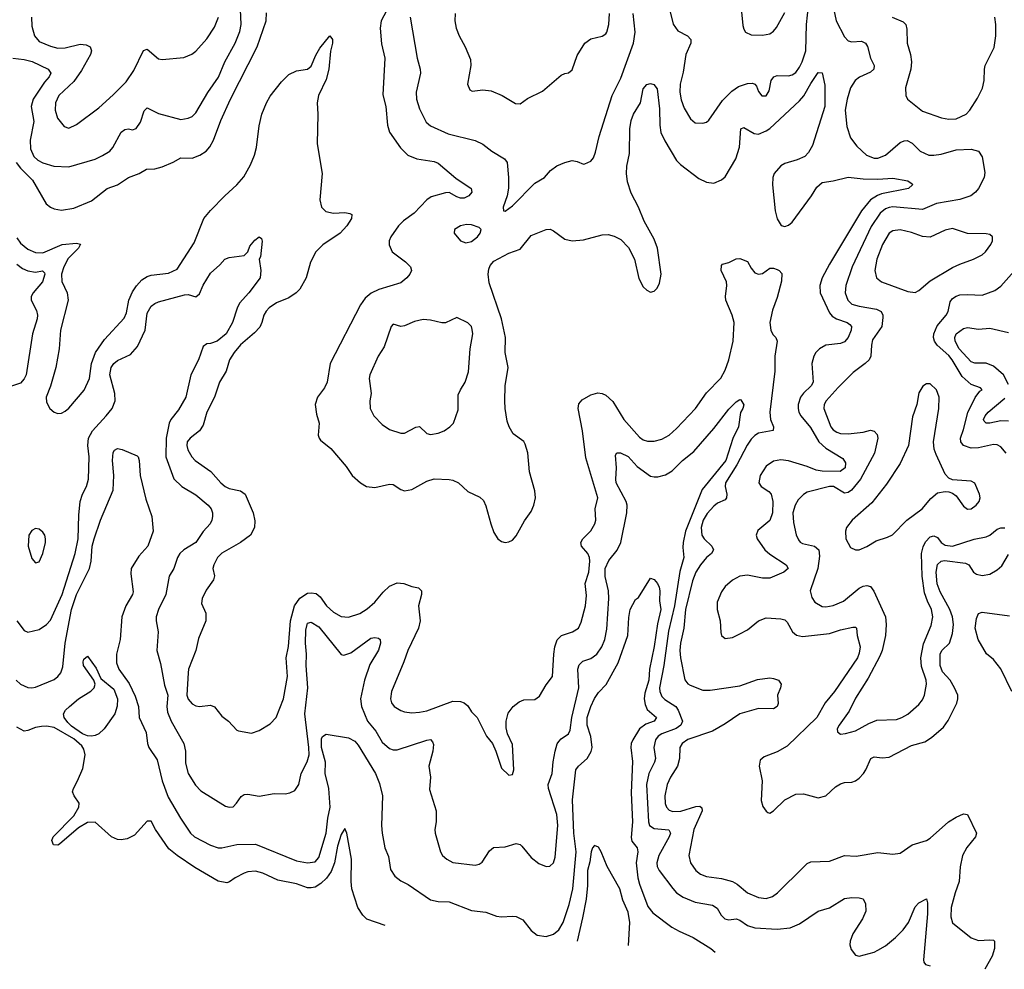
# Model space of a CAD drawing. Header units: inches. Extents: x 1245430 to 1420861, y 606325 to 671315.
# Tile 112 of 256: x 1332146 to 1337428, y 611999 to 617096. Entities that reach past the tile are written whole.
import ezdxf

# ---------------------------------------------------------------- set-up
doc = ezdxf.new("R2010")
doc.units = ezdxf.units.IN
doc.header["$MEASUREMENT"] = 0
doc.layers.add('B3631', color=7, linetype='Continuous')

msp = doc.modelspace()

# ---------------------------------------------------------------- linework, layer by layer
at = {"layer": 'B3631', "color": 5}
for points, elevation in [([(1332109.2, 616889.2), (1332170, 616883.3), (1332211.7, 616871.7), (1332297.4, 616830), (1332312.8, 616810), (1332303.9, 616790), (1332278.9, 616761.1), (1332217.7, 616670), (1332207, 616630), (1332221.2, 616550), (1332201.7, 616450), (1332204, 616404), (1332221.3, 616361.3), (1332242.4, 616342.4), (1332270, 616327.3), (1332329.1, 616310.9), (1332410, 616306), (1332550, 616347.9), (1332590, 616366.7), (1332629.1, 616390.9), (1332646, 616410), (1332690, 616491.8), (1332710, 616507), (1332730, 616510.3), (1332750, 616505.7), (1332770, 616512.2), (1332793.4, 616546.6), (1332813.7, 616606.3), (1332830, 616623.7), (1332890, 616592.9), (1333010, 616560.2), (1333050, 616566.9), (1333070, 616576.9), (1333090, 616596.9), (1333154.6, 616705.4), (1333212.2, 616787.8), (1333246.7, 616870), (1333301, 616970), (1333326.6, 617033.4), (1333333.1, 617070), (1333328.1, 617190)], 840), ([(1334127.1, 617170), (1334085.1, 617090), (1334079.3, 617050), (1334087.1, 616967.1), (1334103.9, 616890), (1334093.7, 616693.7), (1334109.1, 616630), (1334119.1, 616530), (1334130, 616493), (1334189, 616409), (1334227.6, 616370), (1334276.3, 616350), (1334370, 616334.3), (1334390, 616326.2), (1334485.4, 616245.4), (1334568.2, 616190), (1334571, 616170), (1334555.8, 616150), (1334530, 616138.3), (1334510, 616138.1), (1334490, 616145), (1334450, 616167.9), (1334430, 616167), (1334353.8, 616146.2), (1334330, 616128.7), (1334262.6, 616057.4), (1334204, 616016), (1334177.7, 615990), (1334136.5, 615930), (1334128.4, 615910), (1334127, 615887), (1334143.1, 615850), (1334216.3, 615796.3), (1334242.6, 615770), (1334247.8, 615750), (1334239.1, 615730), (1334222.2, 615710), (1334190, 615684.3), (1334072.1, 615647.9), (1334032, 615628), (1333999.3, 615600.7), (1333974.8, 615565.2), (1333811.1, 615250), (1333796, 615150), (1333780.7, 615119.3), (1333743.1, 615070), (1333731.4, 615030), (1333738, 614978), (1333751.6, 614930), (1333746.8, 614866.8), (1333751.6, 614850), (1333760.1, 614840.1), (1333814.4, 614794.4), (1333897.8, 614697.8), (1333929.1, 614649.1), (1333974.8, 614610), (1334006, 614590), (1334050, 614585.2), (1334130, 614602.6), (1334150, 614601.6), (1334190, 614574), (1334210, 614567.7), (1334250, 614575.2), (1334330, 614618.5), (1334370, 614632), (1334450, 614628.9), (1334470, 614624), (1334499.5, 614610), (1334550, 614563.6), (1334614, 614534), (1334634.6, 614514.6), (1334646.6, 614486.6), (1334672.4, 614390), (1334690, 614344), (1334710.3, 614310.3), (1334730, 614295.5), (1334750, 614290.5), (1334770, 614292.7), (1334790, 614303), (1334810, 614325.5), (1334853.9, 614406.1), (1334890, 614456.4), (1334904.8, 614490), (1334912.7, 614530), (1334910, 614568), (1334880.4, 614670), (1334871.1, 614771.1), (1334857.7, 614817.7), (1334850, 614832), (1334793.7, 614873.7), (1334771.1, 614910), (1334761, 614941), (1334749.8, 615010), (1334748.7, 615050), (1334750.8, 615130), (1334765.8, 615230), (1334750.9, 615310), (1334751.5, 615390), (1334729.9, 615490), (1334664.3, 615684.3), (1334659, 615730), (1334662.2, 615757.8), (1334670, 615777.3), (1334690, 615800.7), (1334770, 615843.3), (1334830, 615863.9), (1334890, 615937.2), (1334970, 615970.3), (1334991.6, 615971.6), (1335010, 615963.1), (1335070, 615918.9), (1335110, 615909), (1335170, 615913.8), (1335270, 615942), (1335303.2, 615943.2), (1335334.3, 615934.3), (1335370, 615915.8), (1335412.7, 615872.7), (1335444.9, 615810), (1335467.8, 615707.8), (1335490, 615662), (1335510, 615644), (1335530, 615634), (1335550, 615638.8), (1335565.4, 615654.6), (1335578.3, 615681.7), (1335587.8, 615730), (1335567.2, 615870), (1335550, 615918.9), (1335495.7, 616015.7), (1335465.3, 616090), (1335425.7, 616165.7), (1335406.8, 616226.8), (1335400.4, 616270), (1335403.2, 616310), (1335417.2, 616377.2), (1335419, 616510), (1335425.3, 616554.7), (1335438.3, 616590), (1335475.8, 616650), (1335490, 616725.5), (1335510, 616747.6), (1335530, 616754.4), (1335547.8, 616747.8), (1335565.3, 616725.2), (1335578.3, 616618.3), (1335580.1, 616530), (1335585.8, 616490), (1335606.2, 616446.2), (1335670, 616341.3), (1335690, 616319.2), (1335790, 616243.6), (1335830, 616223.6), (1335870, 616218.9), (1335910, 616236), (1335930, 616253.4), (1335987.6, 616350), (1336007.8, 616412.2), (1336014, 616510), (1336030, 616518.5), (1336085.3, 616485.3), (1336110, 616481.2), (1336150, 616499.1), (1336170, 616512.9), (1336330, 616660.2), (1336352.4, 616687.6), (1336390, 616753.8), (1336430, 616812.2), (1336450, 616810.7), (1336465.5, 616745.5), (1336464.4, 616630), (1336399.6, 616420.4), (1336377.4, 616382.6), (1336357.3, 616362.7), (1336316.8, 616343.2), (1336250, 616324.5), (1336230, 616312.5), (1336193.8, 616270), (1336186.2, 616250), (1336183.7, 616210), (1336198.9, 616070), (1336210, 616027.4), (1336231.5, 615991.5), (1336250, 615985.9), (1336270, 615993.5), (1336290, 616009.5), (1336394, 616150), (1336422.6, 616197.4), (1336450, 616222.2), (1336510, 616231.6), (1336590, 616251.6), (1336670, 616242.4), (1336750, 616239.7), (1336830, 616245.4), (1336911.3, 616231.3), (1336934.4, 616214.4), (1336936.4, 616210), (1336914.9, 616190), (1336770, 616160.8), (1336746.9, 616153.1), (1336709.6, 616130), (1336661.6, 616070), (1336490, 615783.5), (1336450.9, 615710), (1336439, 615670), (1336439.7, 615630), (1336490, 615522.6), (1336505.2, 615505.2), (1336528, 615490), (1336584.9, 615470), (1336599.9, 615459.9), (1336608.6, 615450), (1336606, 615430), (1336590, 615389.8), (1336570, 615366.6), (1336550, 615358.7), (1336470, 615349.2), (1336436.2, 615330), (1336417.1, 615310), (1336405.8, 615290), (1336395, 615250), (1336402.5, 615150), (1336391.4, 615130), (1336350, 615091.7), (1336335.5, 615070), (1336321.9, 615030), (1336321.3, 615010), (1336325.6, 614990), (1336336.4, 614970), (1336387.9, 614907.9), (1336432.3, 614830), (1336470, 614795.7), (1336561.2, 614741.2), (1336576.8, 614716.8), (1336573.5, 614690), (1336548.3, 614671.7), (1336450, 614672.5), (1336418.7, 614678.7), (1336370, 614698.3), (1336270, 614727.7), (1336230, 614734.4), (1336190, 614727.3), (1336150, 614699.9), (1336119.1, 614650), (1336110.2, 614610), (1336122.8, 614590), (1336164.4, 614564.4), (1336177.3, 614550), (1336186.9, 614510), (1336185.1, 614450), (1336170, 614407.6), (1336106.5, 614353.5), (1336097.3, 614330), (1336101.8, 614310), (1336143.9, 614250), (1336170, 614226.6), (1336256.9, 614170), (1336267.6, 614150), (1336244.4, 614130), (1336170, 614098.8), (1336130, 614097.7), (1336050, 614115.2), (1336009, 614110), (1335970, 614088.4), (1335930, 614053.3), (1335910, 614025.7), (1335888.3, 613970), (1335887, 613930), (1335904.3, 613870), (1335906.4, 613806.4), (1335910.4, 613790), (1335930, 613774.6), (1335970, 613780.7), (1336010, 613798.9), (1336050, 613821.4), (1336110, 613868.6), (1336150, 613885.5), (1336230, 613881), (1336250, 613874.6), (1336262.8, 613862.8), (1336291.7, 613810), (1336313.2, 613793.2), (1336345, 613785), (1336490, 613800.8), (1336550, 613820.4), (1336614.7, 613834.7), (1336630, 613835.3), (1336634.9, 613830), (1336639, 613790), (1336654.4, 613730), (1336650, 613695.1), (1336639.8, 613670), (1336516.8, 613490), (1336466.4, 613430), (1336421.6, 613350), (1336263.3, 613196.7), (1336210, 613166.9), (1336139.9, 613140.1), (1336118.3, 613121.7), (1336112.6, 613090), (1336129.3, 613010), (1336124.2, 612904.2), (1336133, 612873), (1336150, 612846.8), (1336159.9, 612839.9), (1336170, 612836.4), (1336190, 612850.2), (1336250, 612908.8), (1336310, 612938.5), (1336350, 612941.3), (1336430, 612918.5), (1336470, 612929.1), (1336522.3, 612977.7), (1336550, 612995.2), (1336570, 613001.1), (1336610, 613003.2), (1336630, 613010.2), (1336650, 613025), (1336673.4, 613050), (1336685.2, 613070), (1336711.6, 613130), (1336730, 613139.7), (1336773.2, 613133.2), (1336810, 613137.5), (1336930, 613200.6), (1337001, 613219), (1337037.5, 613242.6), (1337101.4, 613298.6), (1337126.2, 613333.8), (1337172.7, 613427.3), (1337179.2, 613450), (1337178.2, 613470), (1337160.8, 613510), (1337137, 613550), (1337096.2, 613596.2), (1337084.4, 613630), (1337083.6, 613690), (1337093.5, 613710), (1337134.8, 613750), (1337150, 613801.6), (1337155.4, 613850), (1337150.6, 613890), (1337136.5, 613930), (1337084.7, 614024.7), (1337067.2, 614067.2), (1337062.4, 614130), (1337069, 614171), (1337090, 614189.6), (1337107.4, 614192.6), (1337219.3, 614179.3), (1337238, 614170), (1337262, 614130), (1337279.1, 614119.1), (1337310, 614113.1), (1337350, 614120.7), (1337390, 614142.6), (1337415, 614165), (1337450, 614226)], 820), ([(1335632.2, 617152.2), (1335652.2, 617072.2), (1335676.4, 617036.4), (1335729.2, 617009.2), (1335747, 616990), (1335745.8, 616970), (1335720.2, 616910), (1335705.8, 616814.2), (1335689.5, 616750), (1335687.4, 616707.4), (1335694.6, 616665.4), (1335710, 616621.6), (1335744.7, 616564.7), (1335770, 616543.1), (1335810, 616540.3), (1335830, 616546.4), (1335843.5, 616556.5), (1335916.6, 616663.4), (1335966.9, 616713.1), (1336002.5, 616737.5), (1336050, 616754.3), (1336076.4, 616756.4), (1336090.2, 616750.2), (1336098.7, 616738.7), (1336110, 616710.7), (1336126.8, 616686.8), (1336150, 616688.5), (1336166.1, 616713.9), (1336176.8, 616770), (1336190.7, 616789.3), (1336210, 616796.9), (1336270, 616795), (1336290, 616800.6), (1336310, 616813.7), (1336330, 616840.7), (1336343.9, 616870), (1336362.7, 616930), (1336366, 617070), (1336377.5, 617170)], 840), ([(1336011.3, 617211.3), (1336025.8, 617065.9), (1336030, 617044.7), (1336038.8, 617030), (1336070, 617015.5), (1336130, 617012.7), (1336170, 617020.5), (1336190, 617034), (1336205.3, 617054.7), (1336250, 617134.8)], 860), ([(1332126.5, 616330), (1332150, 616299), (1332214.6, 616234.6), (1332288.3, 616108.3), (1332310, 616090.2), (1332330, 616081.8), (1332370, 616074), (1332435.3, 616084.7), (1332530, 616124.7), (1332614.7, 616190), (1332670, 616209.3), (1332729.9, 616250.1), (1332786.6, 616270), (1332825.2, 616294.8), (1332870, 616296.3), (1332910, 616306), (1332969, 616331), (1333010, 616354.9), (1333070, 616352.3), (1333111.6, 616368.4), (1333146.2, 616390), (1333165.5, 616414.5), (1333184.7, 616450), (1333224.8, 616555.2), (1333276.9, 616670), (1333419.1, 616950), (1333468.1, 617090), (1333470, 617132.7)], 820), ([(1332209.5, 617109.5), (1332210, 617061), (1332225.6, 617010), (1332250, 616980.2), (1332310, 616953.7), (1332350, 616943.5), (1332390, 616944.7), (1332470, 616964.8), (1332502, 616962), (1332523.2, 616950), (1332530.2, 616930), (1332525, 616910), (1332477, 616823), (1332435.4, 616764.6), (1332355.2, 616690), (1332337.8, 616650), (1332335.5, 616610), (1332348.2, 616568.2), (1332383.6, 616523.6), (1332410, 616514), (1332450, 616533.1), (1332570, 616622.4), (1332647.8, 616692.2), (1332717.3, 616762.7), (1332757.2, 616822.8), (1332810, 616930.4), (1332830, 616938.7), (1332890, 616885.7), (1332910, 616883.1), (1333025.9, 616894.1), (1333068.7, 616911.3), (1333090, 616926.7), (1333150, 616994), (1333190, 617056.5), (1333212.9, 617110)], 860), ([(1334240.9, 617110), (1334277.6, 616890), (1334294.9, 616830), (1334296.1, 616810), (1334273.4, 616706.6), (1334275.2, 616670), (1334290, 616618), (1334326.6, 616546.6), (1334350, 616527.4), (1334443.6, 616483.6), (1334590, 616448.5), (1334630, 616428.4), (1334679.3, 616390), (1334747.4, 616350), (1334760.3, 616330), (1334768.2, 616250), (1334767.5, 616192.5), (1334760.7, 616150), (1334738.8, 616090), (1334742, 616070), (1334750, 616068), (1334790, 616097.1), (1334910, 616218.4), (1334960.9, 616250), (1334993.9, 616286.1), (1335028.1, 616311.9), (1335070, 616330.2), (1335110, 616340.3), (1335135.8, 616335.8), (1335170, 616320.5), (1335178, 616322), (1335210, 616337.3), (1335224.4, 616355.6), (1335235.4, 616384.6), (1335254.4, 616470), (1335324.8, 616690), (1335370, 616783), (1335439.2, 616970), (1335447.8, 617030), (1335437.5, 617130)], 840), ([(1334481.1, 617130), (1334480.3, 617090), (1334487.8, 617050), (1334502.8, 617010), (1334534.9, 616950), (1334563.5, 616883.5), (1334565.2, 616850), (1334547.2, 616750), (1334560.3, 616720.3), (1334572.7, 616712.7), (1334630, 616720.3), (1334674.8, 616714.8), (1334734.8, 616690), (1334806.1, 616646.1), (1334830, 616644.4), (1334870, 616673.4), (1334950, 616712.9), (1335050, 616798.4), (1335070, 616807.7), (1335089.5, 616810.5), (1335110, 616826.8), (1335136.2, 616903.8), (1335178.4, 616970), (1335210, 616993), (1335270, 617007.7), (1335290, 617020.7), (1335295.6, 617030), (1335306, 617070), (1335309.7, 617130)], 860), ([(1336512.9, 617150), (1336525.2, 617090), (1336570, 617004.9), (1336590, 616982.7), (1336610, 616977.6), (1336661, 616981), (1336683.7, 616970), (1336693.2, 616953.2), (1336710.2, 616890.2), (1336730.2, 616850), (1336727.4, 616830), (1336710, 616814.8), (1336652, 616788), (1336628.2, 616770), (1336603, 616730), (1336585.1, 616670), (1336575.1, 616610), (1336583.8, 616523.8), (1336602.3, 616462.3), (1336636.9, 616416.9), (1336689.6, 616369.6), (1336730, 616352.4), (1336750, 616352.4), (1336790, 616368.7), (1336870, 616437.6), (1336890, 616446.7), (1336907.6, 616447.6), (1336934.4, 616434.4), (1336975.8, 616390), (1337022.8, 616370), (1337050, 616369), (1337090, 616375.1), (1337170, 616398.1), (1337250, 616401.2), (1337290, 616391.4), (1337310, 616360.5), (1337323.4, 616276.6), (1337320.2, 616250), (1337290, 616189.6), (1337273.7, 616170), (1337248.6, 616151.4), (1337189.5, 616130.5), (1337064.9, 616110), (1336990, 616076.8), (1336830, 616091.4), (1336810, 616088.8), (1336790, 616080.4), (1336762.7, 616057.3), (1336714, 615986), (1336611.9, 615770), (1336577.3, 615670), (1336573.8, 615630), (1336587.8, 615590), (1336610.3, 615570), (1336650, 615558.4), (1336743.1, 615543.1), (1336767.6, 615530), (1336776.5, 615510), (1336777.1, 615497.1), (1336770.2, 615450), (1336721.4, 615378.6), (1336714.9, 615350), (1336711.1, 615290), (1336702.4, 615270), (1336682.3, 615250), (1336617.6, 615202.4), (1336537.4, 615122.6), (1336472.1, 615050), (1336461.6, 615030), (1336460.6, 615010), (1336497.8, 614910), (1336510, 614894.2), (1336530, 614881.3), (1336550, 614874.3), (1336590, 614872.5), (1336670, 614882.3), (1336710, 614892.5), (1336730, 614888.4), (1336746.8, 614870), (1336749.4, 614850), (1336731.2, 614770), (1336657.2, 614630), (1336609, 614571), (1336590, 614558.1), (1336570, 614554.2), (1336511.1, 614590), (1336490, 614590.5), (1336370, 614559.8), (1336350, 614547.9), (1336321.8, 614518.2), (1336305.6, 614490), (1336293.9, 614450), (1336296.7, 614396.7), (1336311.9, 614331.9), (1336323.4, 614303.4), (1336332, 614292), (1336345, 614285), (1336410, 614270.9), (1336432.3, 614250), (1336435.8, 614215.8), (1336428.1, 614150), (1336386.3, 614030), (1336394.8, 613994.8), (1336411.8, 613970), (1336450, 613946.4), (1336470, 613944.7), (1336510, 613951), (1336565.1, 613974.9), (1336650, 614045.6), (1336670, 614056.3), (1336690, 614059.2), (1336710, 614052.9), (1336728.7, 614028.7), (1336790.2, 613890), (1336793.7, 613850), (1336790.1, 613790), (1336772.1, 613710), (1336760.7, 613679.3), (1336698, 613562), (1336630, 613455.1), (1336596.4, 613383.6), (1336541.3, 613310), (1336532, 613290), (1336532.8, 613272.8), (1336550, 613260.5), (1336576.3, 613263.7), (1336630, 613279.1), (1336701.2, 613318.8), (1336744.7, 613335.3), (1336850, 613340.2), (1336878, 613350), (1336910, 613368.9), (1336970, 613420.2), (1336990, 613445.3), (1336999.8, 613470), (1337010.5, 613529.5), (1337008, 613550), (1336983.4, 613623.4), (1336979.9, 613670), (1336994.9, 613745.1), (1337036.3, 613843.7), (1337044.9, 613890), (1337037.9, 613930), (1337015.3, 613975.3), (1337000.1, 614020.1), (1336986.9, 614110), (1336984.3, 614230), (1336992.9, 614267.1), (1337005.8, 614294.2), (1337030, 614320.1), (1337050, 614325.5), (1337070, 614316.9), (1337089.7, 614289.7), (1337110, 614275.9), (1337150, 614270.1), (1337267.2, 614307.2), (1337330, 614319.7), (1337350, 614329), (1337390, 614360.7), (1337410, 614368.6), (1337430, 614368.7)], 840), ([(1336826.4, 617110), (1336884.6, 617084.6), (1336899.5, 617070), (1336905.5, 617045.5), (1336906.5, 616970), (1336925.2, 616910), (1336930.2, 616870), (1336927.3, 616830), (1336897.6, 616730), (1336898.9, 616690), (1336908.7, 616670), (1336990, 616605.4), (1337091, 616570), (1337130, 616562.7), (1337170, 616564.5), (1337223.6, 616590), (1337242.4, 616610), (1337284.9, 616675.1), (1337311, 616729), (1337319.7, 616770), (1337321.5, 616830), (1337326.2, 616850), (1337373.3, 616946.7), (1337382, 617010), (1337381.8, 617070), (1337376.5, 617110)], 860), ([(1332130, 615924.5), (1332150, 615895.9), (1332190, 615864.7), (1332230, 615847.3), (1332270, 615844.8), (1332374, 615890), (1332450, 615897.4), (1332472.2, 615892.2), (1332461.3, 615870), (1332406.1, 615813.9), (1332382.8, 615770), (1332369.2, 615730), (1332371.6, 615691.6), (1332400.3, 615630), (1332405.8, 615590), (1332365, 615430), (1332357.8, 615330), (1332339.6, 615230), (1332310.2, 615129.8), (1332287.6, 615070), (1332290, 615042.8), (1332307, 615010), (1332330, 614990.4), (1332350, 614983.1), (1332370, 614984.9), (1332390, 614994), (1332410, 615010.3), (1332492.2, 615107.8), (1332519.3, 615170), (1332530.6, 615250), (1332553, 615310), (1332600.4, 615379.6), (1332706.4, 615493.6), (1332718, 615522), (1332730.5, 615590), (1332750, 615634.6), (1332771.7, 615668.3), (1332800.4, 615699.7), (1332830, 615718.4), (1332850, 615724.5), (1332944.4, 615735.6), (1332990, 615758), (1333081.3, 615898.7), (1333134.2, 616030), (1333170, 616072.7), (1333245.6, 616150), (1333311, 616209), (1333347.9, 616252.1), (1333383.1, 616316.9), (1333405.4, 616370), (1333416, 616410), (1333430, 616526), (1333444.8, 616590), (1333470, 616650.5), (1333490, 616685.5), (1333550, 616763), (1333590, 616803), (1333630, 616821.6), (1333690, 616830.7), (1333710, 616846.8), (1333734.5, 616905.5), (1333756.4, 616943.6), (1333810, 617010.6), (1333823.1, 616990), (1333824, 616970), (1333813, 616927), (1333804.6, 616830), (1333790, 616775.6), (1333749.4, 616690), (1333740.9, 616650), (1333745.1, 616590), (1333740.6, 616430), (1333768.1, 616270), (1333755, 616130), (1333764.1, 616090), (1333787.4, 616067.4), (1333830, 616058.1), (1333890, 616060.6), (1333916.7, 616056.7), (1333928, 616050), (1333926, 616030), (1333900.8, 615990), (1333864, 615950), (1333772.3, 615887.7), (1333735, 615850), (1333705.2, 615794.8), (1333683.1, 615710), (1333649, 615650), (1333628.8, 615630), (1333590, 615603.2), (1333523.3, 615576.7), (1333484, 615550), (1333467.4, 615532.6), (1333455.6, 615510), (1333445.2, 615470), (1333433.3, 615446.7), (1333405, 615415), (1333330, 615350.7), (1333295.6, 615310), (1333272, 615270), (1333252.6, 615210), (1333218, 615150), (1333190, 615069.6), (1333150.2, 614989.8), (1333130, 614920.5), (1333110, 614888.6), (1333059.6, 614850), (1333044.8, 614830), (1333042.4, 614810), (1333047.5, 614787.5), (1333068.7, 614750), (1333087.3, 614730), (1333170.6, 614670.6), (1333224, 614610), (1333247.2, 614590), (1333270, 614579.3), (1333330, 614566.4), (1333355.3, 614550), (1333398.4, 614450), (1333406.8, 614406.8), (1333405.6, 614370), (1333384.7, 614330), (1333330.2, 614290), (1333230, 614232.3), (1333207.1, 614210), (1333187, 614170), (1333182.4, 614150), (1333190.2, 614110.2), (1333184.9, 614090), (1333146.5, 614033.5), (1333124.7, 613990), (1333121.7, 613961.7), (1333144, 613910), (1333144, 613870), (1333105.1, 613774.9), (1333090.9, 613710), (1333051, 613610), (1333048.7, 613590), (1333042.2, 613470), (1333048.7, 613448.7), (1333070, 613424.5), (1333090, 613413.8), (1333110, 613410.2), (1333170, 613415.8), (1333190, 613407.6), (1333230, 613358), (1333266, 613330), (1333310, 613282.4), (1333318.9, 613278.9), (1333390, 613266.4), (1333430, 613280.4), (1333490, 613317.1), (1333520.7, 613350), (1333561.7, 613450), (1333582.8, 613570), (1333575.5, 613670), (1333587.9, 613732.1), (1333598.7, 613870), (1333619.9, 613950), (1333648.4, 613991.6), (1333690, 614017.9), (1333710, 614020.5), (1333735.4, 614015.4), (1333758.1, 613998.1), (1333791.1, 613950), (1333830, 613915.9), (1333870, 613892.6), (1333910, 613889), (1333970, 613909.2), (1334010, 613934), (1334050, 613969.3), (1334095.9, 614024.1), (1334130, 614056.3), (1334170, 614074.2), (1334206, 614070), (1334250, 614053.7), (1334286, 614046), (1334302, 614030), (1334301.1, 614010), (1334284.5, 613950), (1334293.2, 613870), (1334285, 613830), (1334227.5, 613710), (1334207.2, 613650), (1334139.7, 613490), (1334135.5, 613450), (1334140.8, 613430), (1334155.3, 613410), (1334190, 613388.1), (1334210, 613380.2), (1334250, 613376.1), (1334290, 613378.5), (1334330, 613387.1), (1334470, 613437.5), (1334510, 613436.9), (1334530.7, 613430), (1334550, 613413.4), (1334570, 613381), (1334600.7, 613350), (1334650, 613251), (1334682, 613210), (1334700.7, 613170), (1334730, 613078), (1334770, 613041), (1334790, 613044.7), (1334796, 613070), (1334790, 613206), (1334762.9, 613262.9), (1334755.1, 613295.1), (1334755.4, 613330), (1334766.8, 613373.2), (1334792.6, 613410), (1334825.2, 613434.8), (1334850, 613444.7), (1334910, 613446.7), (1334934.6, 613465.4), (1334970, 613525.5), (1335004.5, 613570), (1335011, 613690), (1335017.4, 613730), (1335030, 613766.8), (1335052.3, 613790), (1335111.8, 613810), (1335143.1, 613830), (1335158.5, 613861.5), (1335180.6, 613950), (1335186.1, 614006.1), (1335179.5, 614070), (1335198.3, 614130), (1335205, 614190), (1335203, 614210), (1335194.3, 614230), (1335159.3, 614270), (1335156.2, 614290), (1335166.2, 614310), (1335210, 614353.1), (1335230.8, 614390), (1335237.2, 614410), (1335233.5, 614470), (1335247.8, 614530), (1335183.8, 614743.8), (1335165.2, 614890), (1335141.6, 615010), (1335145, 615035), (1335164.1, 615055.9), (1335210, 615083), (1335246.6, 615093.4), (1335270, 615090.1), (1335290, 615080.1), (1335327.2, 615047.2), (1335386.8, 614950), (1335470, 614856), (1335490, 614841.5), (1335513.5, 614833.5), (1335550, 614833.6), (1335590, 614843.9), (1335630, 614866), (1335670, 614901.8), (1335770.7, 615010), (1335830, 615093.4), (1335907.5, 615172.5), (1335930, 615214.6), (1335949.9, 615270), (1335972.5, 615370), (1335979.6, 615470), (1335968.7, 615510), (1335934.3, 615590), (1335932.2, 615610), (1335939.8, 615670), (1335937.3, 615690), (1335909.8, 615750), (1335910, 615776.3), (1335916.6, 615783.4), (1335950, 615792.4), (1335990, 615812.2), (1336010, 615813.7), (1336050, 615798), (1336070, 615762), (1336090, 615738), (1336110, 615730.5), (1336130, 615733.4), (1336170, 615762.4), (1336190, 615763.1), (1336210, 615755.3), (1336220.7, 615750), (1336233.7, 615733.7), (1336233.4, 615693.4), (1336210, 615605.1), (1336183.6, 615536.4), (1336170.1, 615470), (1336175.3, 615430), (1336186.8, 615406.8), (1336201.6, 615390), (1336209.3, 615370), (1336196.6, 615290), (1336196.2, 615210), (1336170.5, 614990), (1336174.2, 614950), (1336190.1, 614909.9), (1336188.4, 614891.6), (1336110, 614875.9), (1336090, 614864.6), (1336070, 614844.9), (1336048.1, 614811.9), (1335993.6, 614706.4), (1335931.5, 614610), (1335929.6, 614590), (1335938.5, 614550), (1335938.3, 614530), (1335930, 614519.8), (1335890, 614500.2), (1335870, 614484.3), (1335834.5, 614445.5), (1335812.5, 614410), (1335801.2, 614370), (1335805.4, 614330), (1335817, 614310), (1335858.1, 614270), (1335868.7, 614250), (1335856.3, 614230), (1335830, 614208.8), (1335797.7, 614170), (1335773.3, 614130), (1335755.1, 614084.9), (1335718.1, 613930), (1335708, 613830), (1335690.1, 613750), (1335688.1, 613710), (1335691, 613670), (1335713.4, 613553.4), (1335730, 613531.3), (1335743.2, 613523.2), (1335810, 613497.1), (1335850, 613496.6), (1336010, 613519.8), (1336104.7, 613555.3), (1336170, 613563.3), (1336190, 613560.4), (1336216, 613550), (1336230.3, 613530), (1336227.9, 613510), (1336211.5, 613470), (1336214.7, 613425.3), (1336210, 613409), (1336190, 613396.7), (1336110, 613398.4), (1336009.2, 613370.8), (1335930, 613317.1), (1335862.3, 613277.7), (1335730, 613231.7), (1335699, 613210), (1335687.8, 613190), (1335684.8, 613130), (1335675, 613090), (1335637.5, 613030), (1335620.1, 612990), (1335607.2, 612930), (1335608.7, 612888.7), (1335616.1, 612870), (1335630, 612852.9), (1335650, 612846.3), (1335691.8, 612848.2), (1335772.6, 612872.6), (1335793.7, 612873.7), (1335806.1, 612866.1), (1335807.2, 612850), (1335761.9, 612750), (1335736.3, 612610), (1335744.2, 612570), (1335772.8, 612530), (1335798.7, 612510), (1335830, 612496.6), (1335910, 612486.4), (1335970.1, 612470.1), (1335995.5, 612455.5), (1336050, 612409.3), (1336110, 612384.4), (1336150, 612378.8), (1336183.6, 612390), (1336211.2, 612408.8), (1336350, 612547.4), (1336370, 612566), (1336390, 612574.9), (1336490, 612579.3), (1336570, 612609.1), (1336634.1, 612605.9), (1336750, 612625.5), (1336830, 612616.5), (1336870, 612622.6), (1336933.6, 612666.4), (1337010, 612690.2), (1337030, 612702.6), (1337128.6, 612790), (1337170, 612815.6), (1337210, 612832.6), (1337230, 612830.4), (1337278.4, 612730), (1337273.7, 612710), (1337227.7, 612652.3), (1337203.8, 612610), (1337190.7, 612549.3), (1337185, 612470), (1337164.1, 612410), (1337143.7, 612330), (1337140.7, 612280.7), (1337150, 612248.2), (1337250, 612168), (1337290, 612153.8), (1337350, 612157.2), (1337370, 612154.6), (1337374.6, 612150), (1337376, 612110), (1337362.5, 612070), (1337324.1, 611998.6)], 780), ([(1332130.2, 613870), (1332170, 613817.6), (1332190, 613808.5), (1332250, 613823.1), (1332290, 613848.9), (1332310, 613872.2), (1332372.7, 614010), (1332442.8, 614230), (1332458.6, 614310), (1332463.1, 614436.9), (1332470.7, 614510), (1332482.7, 614550), (1332504, 614590), (1332515.1, 614630), (1332517.8, 614750), (1332510.8, 614810), (1332515, 614850), (1332536.9, 614890), (1332610, 614969.1), (1332641.6, 615010), (1332657.5, 615050), (1332656.4, 615090), (1332628.3, 615190), (1332635.7, 615230), (1332650, 615250.9), (1332670, 615266.3), (1332740.8, 615299.2), (1332777.8, 615342.2), (1332819, 615430), (1332830, 615521), (1332850, 615558.4), (1332870, 615573.7), (1332890, 615581.1), (1333030, 615619.3), (1333050, 615621.2), (1333091.1, 615608.9), (1333110, 615624.9), (1333130, 615670.4), (1333170, 615734.9), (1333220.1, 615779.9), (1333246, 615810), (1333270, 615819.1), (1333350, 615831), (1333369, 615850), (1333379.7, 615880.3), (1333407.1, 615912.9), (1333430, 615930.5), (1333442, 615922), (1333446.8, 615906.8), (1333437.1, 615822.9), (1333431, 615810), (1333438.8, 615750), (1333434.9, 615710), (1333374.7, 615630), (1333325.1, 615574.9), (1333311.9, 615548.1), (1333287.6, 615470), (1333252.8, 615410), (1333204.6, 615370), (1333170, 615357.4), (1333150, 615356.4), (1333130, 615341.6), (1333104.2, 615270), (1333064.1, 615190), (1333036.2, 615070), (1332998.3, 615001.7), (1332957.2, 614950), (1332947.2, 614930), (1332932.1, 614850), (1332928.8, 614750), (1332972.5, 614632.5), (1333014.9, 614590), (1333090, 614545), (1333156.1, 614490), (1333172.4, 614470), (1333179.2, 614450), (1333179.3, 614430), (1333176.3, 614410), (1333166.7, 614390), (1333130.5, 614349.5), (1333090.1, 614289.9), (1333025.7, 614250), (1333004.7, 614230), (1332992.8, 614210), (1332971.7, 614150), (1332946.7, 614110), (1332929.1, 614010), (1332890, 613929.6), (1332878.2, 613890), (1332877.7, 613870), (1332889.2, 613810), (1332882, 613710), (1332901.1, 613641.1), (1332923.3, 613523.3), (1332939.5, 613470), (1332934.3, 613410), (1332938.9, 613378.9), (1332957.6, 613330), (1333026.9, 613210), (1333034.4, 613170), (1333034.8, 613105.2), (1333049.3, 613050), (1333087.9, 612987.9), (1333117, 612957), (1333250, 612874.4), (1333270, 612868.5), (1333290, 612870.7), (1333309.3, 612890), (1333334, 612926), (1333350, 612937.3), (1333370, 612938), (1333430, 612927.6), (1333510, 612942.4), (1333570, 612940.3), (1333594.2, 612945.9), (1333620.8, 612959.2), (1333643.5, 612990), (1333655.8, 613050), (1333688.4, 613111.6), (1333698.2, 613150), (1333697.5, 613190), (1333675.5, 613370), (1333691.7, 613510), (1333681.9, 613630), (1333683.4, 613690), (1333678.4, 613750), (1333681.3, 613818.7), (1333687.1, 613850), (1333690, 613857.1), (1333710, 613863.1), (1333750, 613836.9), (1333869.5, 613689.5), (1333885.2, 613685.2), (1333921.9, 613698.1), (1334030, 613775.6), (1334050, 613780.3), (1334070, 613777.1), (1334079.1, 613770), (1334081.7, 613750), (1334070, 613712), (1334024.2, 613635.8), (1333994.8, 613550), (1333974.6, 613450), (1333980.1, 613410), (1334011.8, 613330), (1334056.4, 613276.4), (1334090, 613217.7), (1334130, 613184.5), (1334150, 613176.3), (1334170, 613176), (1334330, 613227.9), (1334350, 613231.7), (1334359.9, 613219.9), (1334364.8, 613204.8), (1334361.8, 613170), (1334340.3, 613090), (1334350.3, 613030), (1334344.6, 612964.6), (1334379.7, 612850), (1334380.3, 612790), (1334372.4, 612750), (1334374, 612730), (1334402.4, 612630), (1334413.4, 612610), (1334437.3, 612590), (1334470, 612572.7), (1334590, 612557), (1334610, 612562.4), (1334626.5, 612573.5), (1334666, 612634), (1334687.1, 612652.9), (1334750, 612656), (1334810, 612673.6), (1334830, 612669.1), (1334840.3, 612660.3), (1334890, 612598.9), (1334930, 612566), (1334969.6, 612550.4), (1334990, 612552.4), (1335009.7, 612570.3), (1335018.7, 612601.3), (1335033.2, 612770), (1335028.1, 612830), (1334983.2, 612970), (1334981.3, 612990), (1335002.9, 613050), (1335008.1, 613111.9), (1335019.1, 613170), (1335030, 613208.4), (1335038.3, 613221.7), (1335050, 613235.4), (1335090, 613263.6), (1335098.3, 613281.7), (1335107.6, 613350), (1335145.6, 613510), (1335140.2, 613610), (1335146.5, 613633.5), (1335166.5, 613653.5), (1335210, 613667.8), (1335242, 613690), (1335269.2, 613730), (1335284.7, 613770), (1335296.2, 613823.8), (1335305.8, 613990), (1335304.1, 614030), (1335286.6, 614106.6), (1335286.3, 614150), (1335306.1, 614193.9), (1335351.1, 614248.9), (1335370.5, 614289.5), (1335403, 614450), (1335404.5, 614490), (1335398.6, 614510), (1335346, 614610), (1335343.1, 614630), (1335347.6, 614690), (1335342, 614758), (1335349.5, 614770.5), (1335369.6, 614770.4), (1335410, 614752.1), (1335458.4, 614698.4), (1335530, 614646.2), (1335550, 614641.6), (1335570, 614643.2), (1335610, 614653.6), (1335645.6, 614674.4), (1335701.6, 614730), (1335761.8, 614778.2), (1335870, 614901.1), (1335950, 615005.8), (1335990, 615045.7), (1336010, 615057.1), (1336015.1, 615055.1), (1336030.3, 615029.7), (1336026, 615010), (1336012.3, 614987.7), (1336002.8, 614910), (1335971.7, 614848.3), (1335934.6, 614730), (1335806.3, 614573.7), (1335718.5, 614350), (1335704.8, 614290), (1335702.8, 614262.8), (1335708.3, 614210), (1335686.4, 614133.6), (1335659.1, 613950), (1335625.9, 613814.1), (1335601.7, 613630), (1335578.9, 613510), (1335579.3, 613490), (1335590, 613463.2), (1335606.6, 613446.6), (1335665, 613410), (1335678.9, 613390), (1335702.4, 613330), (1335693.4, 613310), (1335667.9, 613292.1), (1335590, 613262.1), (1335570.2, 613250), (1335555.9, 613230), (1335547.3, 613190), (1335556.8, 613130), (1335551.5, 613110), (1335520.4, 613050), (1335508.2, 612990), (1335519.3, 612790), (1335524.8, 612770), (1335550, 612755.1), (1335627.6, 612747.6), (1335637.1, 612730), (1335630.8, 612710), (1335575.3, 612610), (1335564.2, 612570), (1335566.4, 612550), (1335576.6, 612530), (1335650, 612431.7), (1335670.2, 612410), (1335705.4, 612385.4), (1335770, 612358.3), (1335862.4, 612342.4), (1335887.1, 612327.1), (1335908.8, 612288.8), (1335928.9, 612268.9), (1335950, 612264.6), (1335990, 612269.2), (1336010, 612263.2), (1336050, 612233.7), (1336090, 612222.1), (1336210, 612214.4), (1336278.6, 612221.4), (1336330, 612242.4), (1336430, 612310.3), (1336490, 612328.8), (1336570, 612379.7), (1336610, 612383.9), (1336650, 612382), (1336670, 612376.3), (1336683.8, 612350), (1336686, 612310), (1336667.2, 612270), (1336616, 612190), (1336600.7, 612150), (1336599, 612130), (1336605.9, 612105.9), (1336630, 612074), (1336650, 612068.4), (1336729.4, 612090), (1336750, 612100.7), (1336790, 612124.7), (1336844.2, 612170), (1336884.8, 612210), (1336913.8, 612250), (1336950, 612333.6), (1336970, 612354.7), (1337010, 612376.3), (1337015.5, 612355.5), (1337015.9, 612295.9), (1336993.8, 612050), (1336996.4, 612036.4), (1337004.8, 612024.8), (1337031.1, 612017.2)], 760), ([(1337437.6, 614770), (1337410, 614803.5), (1337390, 614814.2), (1337370, 614816.5), (1337290, 614797.5), (1337250, 614796.3), (1337210, 614809.9), (1337194.6, 614830), (1337193.3, 614850), (1337210, 614896.4), (1337232.9, 614987.1), (1337271.8, 615068.2), (1337297, 615103), (1337308.7, 615110), (1337300.4, 615120.4), (1337250, 615137.6), (1337201.2, 615181.2), (1337148.5, 615270), (1337130, 615293.2), (1337068.4, 615348.4), (1337053.7, 615370), (1337048.4, 615390), (1337050.5, 615410), (1337067.5, 615452.5), (1337117, 615510), (1337126.8, 615530), (1337137.9, 615582.1), (1337150, 615599.2), (1337170, 615612.5), (1337190, 615618.6), (1337230, 615622), (1337310, 615617.6), (1337377.9, 615642.1), (1337410, 615666), (1337552.9, 615827.1)], 840), ([(1332130, 615784.4), (1332161, 615761), (1332190, 615747.4), (1332230, 615741.7), (1332267.5, 615747.5), (1332277.9, 615737.9), (1332279.7, 615730), (1332268.4, 615690), (1332218, 615630), (1332206.9, 615610), (1332207.4, 615590), (1332235.8, 615535.8), (1332241.6, 615510), (1332239.9, 615490), (1332215.1, 615410), (1332179.8, 615190), (1332170, 615167.8), (1332150, 615146), (1332070, 615119.2)], 760), ([(1337450, 615138), (1337424.3, 615190), (1337370, 615236.8), (1337330, 615251.9), (1337270, 615253.1), (1337250, 615260.2), (1337185.6, 615330), (1337164.9, 615370), (1337162.1, 615390), (1337170, 615410.2), (1337210, 615438.5), (1337230, 615444.7), (1337290, 615435), (1337350, 615440.1), (1337450, 615416.8)], 820), ([(1337450, 614941.3), (1337410, 614943.4), (1337350, 614930.5), (1337330, 614930.9), (1337320.7, 614940.7), (1337316.2, 614950), (1337325.4, 614970), (1337341.8, 614990), (1337430, 615064.4)], 820), ([(1332126.8, 613550), (1332150, 613530.1), (1332190, 613511.8), (1332210, 613509.5), (1332230, 613513.8), (1332330, 613555.2), (1332349.8, 613570.2), (1332366, 613590), (1332377.4, 613622.6), (1332388.9, 613750), (1332423.6, 613930), (1332451, 614010), (1332519.9, 614150), (1332529.1, 614190), (1332533.9, 614270), (1332544.3, 614310), (1332579.2, 614410), (1332647.2, 614570), (1332651.3, 614650), (1332642.9, 614730), (1332647.6, 614772.4), (1332654.2, 614785.8), (1332670, 614794.5), (1332694.4, 614790), (1332775.6, 614755.6), (1332781.6, 614750), (1332786.4, 614730), (1332791.5, 614650), (1332821.7, 614521.7), (1332855.3, 614430), (1332861.7, 614350), (1332832.9, 614270), (1332784, 614216), (1332744.2, 614150), (1332741.2, 614121.2), (1332754.3, 614025.7), (1332750.3, 614010), (1332714.3, 613950), (1332693.2, 613890), (1332684.1, 613770), (1332664.1, 613690), (1332664.5, 613644.5), (1332677.2, 613610), (1332733.1, 613533.1), (1332765.1, 613465.1), (1332782.4, 613410), (1332786.2, 613350), (1332824.1, 613270), (1332831.3, 613210), (1332838.6, 613190), (1332882.7, 613122.7), (1332909.4, 613010.6), (1332942.1, 612922.1), (1333008.1, 612810), (1333062.7, 612730), (1333083.2, 612710), (1333170, 612664.5), (1333210, 612650.7), (1333230, 612650.1), (1333310, 612668.8), (1333410, 612671.1), (1333630, 612581.5), (1333689.8, 612570.2), (1333730, 612575.8), (1333750, 612599.5), (1333790, 612728.7), (1333798.6, 612810), (1333810.7, 612870), (1333804.5, 612970), (1333784.3, 613050), (1333786, 613110), (1333765.5, 613190), (1333764.5, 613235.5), (1333770, 613248), (1333790, 613261.8), (1333910, 613240.9), (1333943.3, 613223.3), (1333961.2, 613201.2), (1334053.8, 613050), (1334076.1, 612996.1), (1334091.4, 612930), (1334086.4, 612770), (1334090.3, 612730.2), (1334103.8, 612650), (1334124.6, 612604.6), (1334135.3, 612535.2), (1334158.7, 612498.7), (1334190, 612474), (1334230, 612454), (1334350, 612371.7), (1334390, 612362.3), (1334450, 612360.8), (1334570, 612315.2), (1334645.9, 612305.9), (1334703.7, 612283.7), (1334730, 612279.7), (1334790, 612284.4), (1334810, 612281.5), (1334844.5, 612264.4), (1334890, 612207.7), (1334922.5, 612182.6), (1334970, 612175), (1335010, 612187.2), (1335037.6, 612210), (1335060.6, 612250), (1335093.8, 612346.2), (1335112.7, 612430), (1335130.3, 612630), (1335118.7, 612730), (1335111.3, 612908.7), (1335128.4, 613070), (1335143.5, 613090), (1335190, 613131.1), (1335211.9, 613168.1), (1335216.7, 613190), (1335209, 613249), (1335189.9, 613310), (1335190, 613350.4), (1335209.4, 613410), (1335230, 613453.1), (1335250, 613484), (1335291.7, 613528.4), (1335356.4, 613643.6), (1335408.4, 613790), (1335413.4, 613886.6), (1335421.1, 613930), (1335450, 613984), (1335465.1, 613994.9), (1335530, 614099.1), (1335550, 614091.7), (1335567.6, 614070), (1335576.3, 614050), (1335579.7, 614030), (1335577.5, 613977.5), (1335585.6, 613930), (1335566.8, 613853.2), (1335550, 613731.8), (1335524.1, 613610), (1335520.8, 613550), (1335499.6, 613480.4), (1335496.2, 613450), (1335500.6, 613420.6), (1335512.7, 613392.7), (1335561.7, 613350), (1335550.4, 613330), (1335505.5, 613314.5), (1335470.1, 613289.9), (1335434.4, 613230), (1335425.4, 613210), (1335423.8, 613190), (1335433.7, 613113.7), (1335426.7, 612946.7), (1335433.5, 612790), (1335426, 612706), (1335430, 612686.5), (1335457.8, 612650), (1335462.1, 612630), (1335452.9, 612570), (1335461.6, 612490), (1335470, 612456.4), (1335515.4, 612335.4), (1335542.4, 612302.4), (1335644.8, 612224.8), (1335683, 612203), (1335758.4, 612170), (1335853.7, 612110), (1335877.6, 612090.4)], 740), ([(1337469.1, 613490), (1337410, 613611), (1337370, 613662.1), (1337331.7, 613691.7), (1337288.5, 613768.5), (1337272.2, 613830), (1337278.7, 613881.3), (1337290, 613907.9), (1337310, 613915.8), (1337456.2, 613896.2)], 780), ([(1334106.8, 612234.3), (1334008.7, 612268.7), (1333986.5, 612290), (1333959.8, 612330), (1333927.8, 612430), (1333924.1, 612470), (1333926.5, 612590), (1333901.3, 612730), (1333890, 612754), (1333870, 612722), (1333850, 612659.3), (1333834.9, 612570), (1333817, 612523), (1333791.7, 612488.3), (1333760.9, 612459.1), (1333730, 612439.1), (1333710, 612435.5), (1333690, 612435.6), (1333630, 612457.6), (1333530, 612477.1), (1333450, 612514.8), (1333410, 612525), (1333370, 612521.6), (1333350, 612514.2), (1333302, 612490), (1333271.7, 612468.3), (1333256.2, 612463.8), (1333210, 612471.5), (1333084.9, 612544.9), (1332990.1, 612610.1), (1332945.9, 612645.9), (1332873.4, 612750), (1332850, 612794.4), (1332830, 612794), (1332761.9, 612718.1), (1332721.4, 612698.6), (1332690, 612694), (1332670, 612695.2), (1332638, 612710), (1332550, 612788.4), (1332510, 612786.6), (1332461.1, 612758.9), (1332359, 612670), (1332350, 612665), (1332327.4, 612667.4), (1332317.6, 612690), (1332325, 612710), (1332436.8, 612823.2), (1332462, 612870), (1332463.7, 612890), (1332437.4, 612930), (1332429.2, 612950.8), (1332433.4, 612970), (1332456.4, 613010), (1332483.4, 613076.6), (1332496.6, 613150), (1332490, 613181.1), (1332478.3, 613198.3), (1332436.8, 613236.8), (1332330, 613296), (1332290, 613303.6), (1332262.4, 613302.4), (1332230, 613297.4), (1332190, 613280.7), (1332170, 613277.8), (1332130, 613298.3)], 720), ([(1335411.9, 612126.6), (1335419.4, 612250), (1335410, 612305.5), (1335381.3, 612370), (1335364.7, 612430), (1335296.9, 612550), (1335265, 612630), (1335250, 612654), (1335230, 612663.6), (1335218, 612650), (1335210.7, 612630), (1335204.7, 612575.3), (1335191.4, 612530), (1335191.9, 612448.1), (1335184.9, 612375.1), (1335165.8, 612274.2), (1335136.4, 612149.3)], 720)]:
    msp.add_lwpolyline(points, dxfattribs=dict(at, elevation=elevation))
for points, elevation in [([(1334543.1, 615996.9), (1334511.3, 615990), (1334478, 615970), (1334476, 615950), (1334511, 615910), (1334538.5, 615898.5), (1334570, 615906.4), (1334600.9, 615930), (1334616, 615950), (1334621.2, 615970), (1334610, 615981.2), (1334570, 615994.7)], 840), ([(1337150, 615975.8), (1337110, 615966.2), (1337030, 615929.8), (1336990, 615933.4), (1336930, 615954), (1336870, 615967.9), (1336830, 615963.7), (1336810.2, 615950), (1336774.1, 615890), (1336744.3, 615810), (1336732.8, 615750), (1336742.9, 615710), (1336768.9, 615688.9), (1336910, 615638), (1336950, 615631.7), (1336970, 615642), (1337030, 615694.7), (1337150, 615766), (1337190, 615784.9), (1337262.7, 615810), (1337310, 615834.9), (1337327.8, 615850), (1337355.6, 615890), (1337364.5, 615910), (1337365.2, 615930), (1337350, 615942.7), (1337330, 615947), (1337230, 615948)], 860), ([(1334490, 615497.2), (1334430, 615469.6), (1334410, 615468.2), (1334350, 615483.5), (1334310, 615486.4), (1334263.2, 615476.8), (1334210, 615452.7), (1334190, 615449.2), (1334150, 615462), (1334138, 615450), (1334100.3, 615339.7), (1334068.2, 615290), (1334023.2, 615190), (1334020.7, 615170), (1334031.1, 615090), (1334024.4, 615050), (1334025.7, 615010), (1334044.9, 614970), (1334090, 614922.6), (1334130, 614896), (1334190, 614876), (1334210, 614876.9), (1334270, 614909), (1334290, 614913.4), (1334330, 614874.9), (1334350, 614868.8), (1334390, 614876.9), (1334422, 614890), (1334452.7, 614910), (1334472.3, 614930), (1334497.7, 615002.3), (1334498, 615082), (1334509.7, 615110), (1334535.4, 615150), (1334553.8, 615206.2), (1334562.7, 615330), (1334576.3, 615410), (1334573.4, 615433.4), (1334569.4, 615449.4), (1334550, 615469)], 840), ([(1337030, 615142), (1337010, 615142), (1336990.4, 615129.7), (1336970, 615093.2), (1336958.6, 615030), (1336936.3, 614963.7), (1336914, 614810), (1336870, 614714), (1336796.3, 614603.7), (1336717.5, 614502.5), (1336611.8, 614410), (1336581.7, 614370), (1336575.6, 614350), (1336578.3, 614310), (1336603.4, 614263.4), (1336630, 614250.3), (1336650, 614251.4), (1336690, 614269.2), (1336740.6, 614299.4), (1336801.8, 614318.2), (1336828.6, 614331.4), (1336905.6, 614410), (1336987.2, 614470), (1337033.7, 614526.3), (1337070, 614555.8), (1337110, 614563), (1337130, 614562), (1337150, 614554.8), (1337170, 614540.7), (1337210, 614484.9), (1337230, 614468.4), (1337250, 614470.4), (1337276.3, 614490), (1337292.6, 614510), (1337298, 614530), (1337295.1, 614550), (1337270, 614609), (1337250, 614618.4), (1337150, 614626), (1337130, 614635.1), (1337110, 614656), (1337061.8, 614761.8), (1337051.7, 614791.7), (1337048.7, 614830), (1337076.8, 615010), (1337079.2, 615070), (1337063.6, 615110)], 860), ([(1332230, 614365.1), (1332210, 614354), (1332194.4, 614330), (1332190.4, 614270.3), (1332210, 614204.7), (1332230, 614181), (1332250, 614186.8), (1332270, 614231.3), (1332284.2, 614290), (1332284.2, 614310), (1332279.6, 614330), (1332270, 614346), (1332250, 614362)], 780), ([(1332530, 613250.5), (1332510, 613252.2), (1332483.1, 613263.1), (1332423.9, 613303.9), (1332403.4, 613323.4), (1332384.8, 613350), (1332380.8, 613370), (1332391, 613390), (1332412.2, 613410), (1332461.1, 613450), (1332527.3, 613492.7), (1332544.2, 613510), (1332551.1, 613530), (1332542.8, 613550), (1332487.8, 613630), (1332485.3, 613650), (1332490, 613664), (1332510, 613680.5), (1332555.4, 613615.4), (1332580, 613560), (1332650, 613502.3), (1332669.5, 613450), (1332668.7, 613411.3), (1332656.5, 613370), (1332598.9, 613290), (1332570, 613263.4), (1332550, 613253.4)], 720)]:
    msp.add_lwpolyline(points, close=True, dxfattribs=dict(at, elevation=elevation))

doc.saveas('drawing.dxf')
